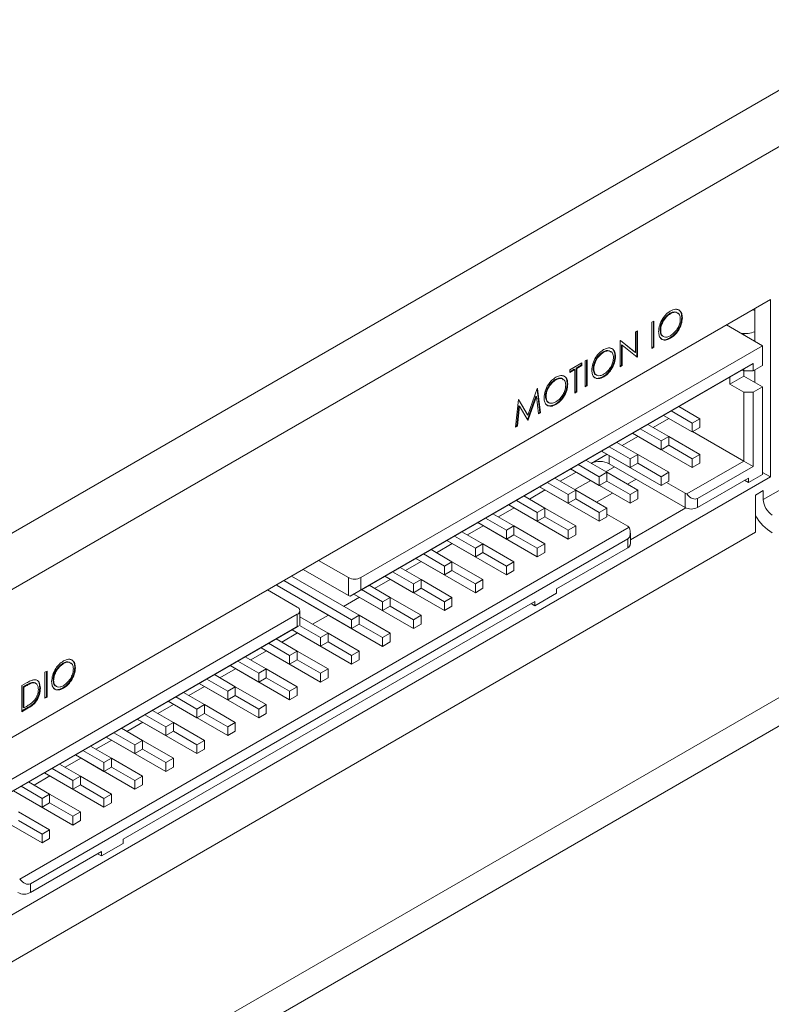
# Model space of a CAD drawing. Header units: inches. Extents: x 0.2 to 16.3, y 0.2 to 11.5.
# Tile 10 of 23: x 3.4 to 4.5, y 1 to 2.5. Entities that reach past the tile are written whole.
import ezdxf

# ---------------------------------------------------------------- set-up
doc = ezdxf.new("R2010")
doc.units = ezdxf.units.IN
doc.header["$MEASUREMENT"] = 0

msp = doc.modelspace()

# ---------------------------------------------------------------- linework, layer by layer
at = {"color": 7, "linetype": 'Continuous', "lineweight": 15}
for p, q in [((2.9332, 1.4404), (4.7793, 2.5061)), ((4.8165, 2.4416), (2.9705, 1.3759)), ((3.1642, 1.2624), (4.5337, 2.0529)), ((4.5101, 2.0393), (4.5101, 1.9894)), ((4.5337, 2.0529), (4.5337, 1.7829)), ((4.3807, 2.0321), (4.3816, 2.0315)), ((4.3988, 2.0258), (4.3997, 2.0252)), ((4.5101, 2.0365), (4.5069, 2.0375)), ((4.3534, 2.0184), (4.3565, 2.0201)), ((4.3534, 1.9787), (4.3534, 2.0184)), ((4.3556, 2.0196), (4.3556, 1.981)), ((4.3565, 2.0201), (4.3565, 1.9804)), ((4.5216, 1.9827), (4.4668, 2.0144)), ((4.3283, 2.0039), (4.3314, 2.0056)), ((4.3283, 1.9726), (4.3283, 2.0039)), ((4.3305, 2.0051), (4.3305, 1.9665)), ((4.3314, 2.0056), (4.3314, 1.9659)), ((4.3657, 2.0065), (4.3667, 2.006)), ((4.3808, 1.9945), (4.3817, 1.994)), ((3.91, 1.6296), (4.5216, 1.9827)), ((4.305, 1.9904), (4.3056, 1.9907)), ((4.305, 1.9507), (4.305, 1.9904)), ((4.3055, 1.9907), (4.3274, 1.9731)), ((4.3056, 1.9907), (4.3283, 1.9726)), ((4.3071, 1.9842), (4.3071, 1.953)), ((4.3071, 1.9842), (4.3081, 1.9836)), ((4.3307, 1.9655), (4.3081, 1.9836)), ((4.3081, 1.9836), (4.3081, 1.9525)), ((4.3556, 1.981), (4.3534, 1.9797)), ((4.3565, 1.9804), (4.3534, 1.9787)), ((4.3556, 1.981), (4.3565, 1.9804)), ((4.5216, 1.9827), (4.5216, 1.9528)), ((4.2789, 1.9733), (4.2798, 1.9728)), ((4.297, 1.967), (4.2979, 1.9665)), ((4.3274, 1.9731), (4.3283, 1.9726)), ((4.3305, 1.9665), (4.3299, 1.9662)), ((4.3305, 1.9665), (4.3314, 1.9659)), ((4.3314, 1.9659), (4.3307, 1.9655)), ((3.91, 1.6106), (4.5075, 1.9555)), ((4.2283, 1.9461), (4.2464, 1.9565)), ((4.2454, 1.953), (4.2379, 1.9487)), ((4.2464, 1.9525), (4.2389, 1.9481)), ((4.2454, 1.956), (4.2454, 1.953)), ((4.2454, 1.953), (4.2464, 1.9525)), ((4.2464, 1.9565), (4.2464, 1.9525)), ((4.2517, 1.9596), (4.2547, 1.9614)), ((4.2517, 1.9199), (4.2517, 1.9596)), ((4.2538, 1.9608), (4.2538, 1.9222)), ((4.2547, 1.9614), (4.2547, 1.9217)), ((4.3071, 1.953), (4.305, 1.9517)), ((4.3081, 1.9525), (4.305, 1.9507)), ((4.3071, 1.953), (4.3081, 1.9525)), ((4.5075, 1.9555), (4.4933, 1.9473)), ((4.5075, 1.9555), (4.5075, 1.9446)), ((4.5075, 1.9446), (4.5216, 1.9528)), ((3.8938, 1.6012), (4.4933, 1.9473)), ((4.2349, 1.9469), (4.2283, 1.9431)), ((4.2358, 1.9464), (4.2283, 1.942)), ((4.2283, 1.942), (4.2283, 1.9461)), ((4.2349, 1.9469), (4.2358, 1.9464)), ((4.2358, 1.9107), (4.2358, 1.9464)), ((4.2379, 1.9487), (4.2379, 1.9131)), ((4.2379, 1.9487), (4.2389, 1.9481)), ((4.2389, 1.9481), (4.2389, 1.9125)), ((4.2639, 1.9477), (4.2649, 1.9472)), ((4.279, 1.9357), (4.2799, 1.9352)), ((4.4933, 1.9365), (4.4721, 1.9242)), ((4.4721, 1.9351), (4.4721, 1.9242)), ((4.4933, 1.9446), (4.491, 1.946)), ((4.4933, 1.9473), (4.4933, 1.9446)), ((4.5075, 1.9446), (4.4933, 1.9446)), ((4.4933, 1.9446), (4.4933, 1.9365)), ((4.4933, 1.9365), (4.5216, 1.9201)), ((4.5101, 1.9461), (4.5101, 1.9268)), ((4.2061, 1.9313), (4.2071, 1.9308)), ((4.2243, 1.925), (4.2252, 1.9245)), ((4.2538, 1.9222), (4.2517, 1.921)), ((4.2547, 1.9217), (4.2517, 1.9199)), ((4.2538, 1.9222), (4.2547, 1.9217)), ((4.4721, 1.9242), (4.4933, 1.912)), ((4.5216, 1.9201), (4.5075, 1.912)), ((4.5216, 1.9201), (4.5216, 1.7868)), ((4.1765, 1.9061), (4.1641, 1.8704)), ((4.1646, 1.8768), (4.1788, 1.9175)), ((4.1774, 1.9056), (4.165, 1.8699)), ((4.1765, 1.9061), (4.1774, 1.9056)), ((4.1807, 1.8789), (4.1774, 1.9056)), ((4.1785, 1.9167), (4.1829, 1.8813)), ((4.1788, 1.9175), (4.1792, 1.9178)), ((4.1792, 1.9178), (4.1838, 1.8807)), ((4.1912, 1.9058), (4.1922, 1.9052)), ((4.2379, 1.9131), (4.2358, 1.9118)), ((4.2389, 1.9125), (4.2358, 1.9107)), ((4.2379, 1.9131), (4.2389, 1.9125)), ((4.4933, 1.912), (4.4933, 1.8072)), ((4.4933, 1.912), (4.5075, 1.912)), ((4.5075, 1.912), (4.5075, 1.799)), ((4.1454, 1.8586), (4.15, 1.9009)), ((4.1509, 1.8914), (4.1476, 1.8609)), ((4.1518, 1.8909), (4.1486, 1.8604)), ((4.15, 1.9009), (4.1504, 1.9011)), ((4.15, 1.9009), (4.1637, 1.8773)), ((4.1504, 1.9011), (4.1646, 1.8768)), ((4.1509, 1.8914), (4.1518, 1.8909)), ((4.1643, 1.8695), (4.1518, 1.8909)), ((4.2063, 1.8937), (4.2072, 1.8932)), ((4.4261, 1.8716), (4.3941, 1.8901)), ((4.1637, 1.8773), (4.1646, 1.8768)), ((4.1829, 1.8813), (4.1806, 1.8799)), ((4.1838, 1.8807), (4.1807, 1.8789)), ((4.1829, 1.8813), (4.1838, 1.8807)), ((4.4145, 1.8516), (4.371, 1.8767)), ((4.3826, 1.8834), (4.4145, 1.865)), ((4.1486, 1.8604), (4.1454, 1.8586)), ((4.1476, 1.8609), (4.1456, 1.8597)), ((4.1476, 1.8609), (4.1486, 1.8604)), ((4.1641, 1.8704), (4.1638, 1.8703)), ((4.1641, 1.8704), (4.165, 1.8699)), ((4.165, 1.8699), (4.1643, 1.8695)), ((4.3789, 1.8444), (4.347, 1.8628)), ((4.3793, 1.872), (4.3552, 1.8581)), ((4.4145, 1.865), (4.4261, 1.8716)), ((4.4145, 1.865), (4.4145, 1.8516)), ((4.4261, 1.8716), (4.4261, 1.8583)), ((4.3321, 1.8447), (4.3081, 1.8309)), ((4.3674, 1.8244), (4.3239, 1.8495)), ((4.4145, 1.7972), (4.3239, 1.8495)), ((4.3354, 1.8562), (4.3674, 1.8377)), ((4.3674, 1.8377), (4.3789, 1.8444)), ((4.3789, 1.8444), (4.3789, 1.8311)), ((4.4261, 1.8172), (4.3789, 1.8444)), ((4.4145, 1.8516), (4.4261, 1.8583)), ((4.4933, 1.8072), (4.4154, 1.8522)), ((4.3318, 1.8172), (4.2998, 1.8356)), ((4.3674, 1.8377), (4.3674, 1.8244)), ((4.3674, 1.8244), (4.3789, 1.8311)), ((4.3789, 1.8311), (4.4145, 1.8105)), ((4.285, 1.8175), (4.261, 1.8036)), ((4.3202, 1.7972), (4.2767, 1.8223)), ((4.3674, 1.77), (4.2767, 1.8223)), ((4.2883, 1.829), (4.3202, 1.8105)), ((4.2883, 1.8031), (4.2883, 1.8156)), ((4.3202, 1.8105), (4.3318, 1.8172)), ((4.3318, 1.8172), (4.3318, 1.8039)), ((4.3789, 1.79), (4.3318, 1.8172)), ((4.4145, 1.8105), (4.4261, 1.8172)), ((4.4261, 1.8172), (4.4261, 1.8038)), ((4.523, 1.7485), (4.6385, 1.8152)), ((4.2411, 1.8018), (4.2731, 1.7833)), ((4.2846, 1.79), (4.2527, 1.8084)), ((4.2883, 1.8031), (4.4038, 1.7364)), ((4.3202, 1.8105), (4.3202, 1.7972)), ((4.3202, 1.7972), (4.3318, 1.8039)), ((4.3318, 1.8039), (4.3674, 1.7833)), ((4.4933, 1.8072), (4.4064, 1.757)), ((4.4145, 1.8105), (4.4145, 1.7972)), ((4.4145, 1.7972), (4.4261, 1.8038)), ((4.5075, 1.799), (4.4933, 1.8072)), ((4.2379, 1.7903), (4.2138, 1.7764)), ((4.2138, 1.7764), (4.2379, 1.7903)), ((4.2731, 1.77), (4.2296, 1.7951)), ((4.3202, 1.7428), (4.2296, 1.7951)), ((4.2731, 1.7833), (4.2846, 1.79)), ((4.2832, 1.7908), (4.2964, 1.7984)), ((4.2846, 1.79), (4.2846, 1.7766)), ((4.3318, 1.7628), (4.2846, 1.79)), ((4.3674, 1.7833), (4.3789, 1.79)), ((4.3789, 1.79), (4.3789, 1.7766)), ((4.5075, 1.799), (4.4226, 1.75)), ((4.5216, 1.7868), (4.5004, 1.7745)), ((4.5337, 1.7829), (4.5216, 1.7899)), ((4.5337, 1.7829), (3.1642, 0.9924)), ((4.194, 1.7745), (4.2259, 1.7561)), ((4.2375, 1.7628), (4.2055, 1.7812)), ((4.2361, 1.7636), (4.2601, 1.7774)), ((4.2731, 1.7833), (4.2731, 1.77)), ((4.2731, 1.77), (4.2846, 1.7766)), ((4.2846, 1.7766), (4.3202, 1.7561)), ((4.3162, 1.7717), (4.3294, 1.7793)), ((4.3674, 1.7833), (4.3674, 1.77)), ((4.3674, 1.77), (4.3789, 1.7766)), ((4.3754, 1.7746), (4.4038, 1.7582)), ((4.4226, 1.7364), (4.5004, 1.7813)), ((4.5004, 1.7745), (4.4945, 1.7779)), ((4.5004, 1.7813), (4.5004, 1.7745)), ((4.1667, 1.7492), (4.1907, 1.7631)), ((4.2259, 1.7428), (4.1824, 1.7679)), ((4.2731, 1.7155), (4.1824, 1.7679)), ((4.2259, 1.7561), (4.2375, 1.7628)), ((4.2259, 1.7561), (4.2259, 1.7428)), ((4.2375, 1.7628), (4.2375, 1.7494)), ((4.2846, 1.7355), (4.2375, 1.7628)), ((4.2691, 1.7445), (4.2931, 1.7584)), ((4.3202, 1.7561), (4.3318, 1.7628)), ((4.3202, 1.7561), (4.3202, 1.7428)), ((4.3318, 1.7628), (4.3318, 1.7494)), ((4.4038, 1.7364), (4.4038, 1.7582)), ((4.5113, 1.7553), (4.523, 1.7621)), ((4.5113, 1.6987), (4.5113, 1.7553)), ((4.523, 1.7621), (4.523, 1.7485)), ((4.1788, 1.7155), (4.1353, 1.7407)), ((4.2259, 1.6883), (4.1353, 1.7407)), ((4.1469, 1.7473), (4.1788, 1.7289)), ((4.1904, 1.7356), (4.1584, 1.754)), ((4.2259, 1.7428), (4.2375, 1.7494)), ((4.2375, 1.7494), (4.2731, 1.7289)), ((4.3202, 1.7428), (4.3318, 1.7494)), ((4.4226, 1.75), (4.4226, 1.7364)), ((4.1432, 1.7083), (4.1113, 1.7268)), ((4.1195, 1.722), (4.1436, 1.7359)), ((4.1788, 1.7289), (4.1904, 1.7356)), ((4.1788, 1.7289), (4.1788, 1.7155)), ((4.1904, 1.7356), (4.1904, 1.7222)), ((4.2375, 1.7083), (4.1904, 1.7355)), ((4.2731, 1.7289), (4.2846, 1.7355)), ((4.2731, 1.7289), (4.2731, 1.7155)), ((4.2846, 1.7355), (4.2846, 1.7222)), ((4.2846, 1.7263), (4.3166, 1.7078)), ((4.4049, 1.7358), (4.3205, 1.6871)), ((4.1317, 1.6883), (4.0882, 1.7134)), ((4.1788, 1.6611), (4.0882, 1.7134)), ((4.0997, 1.7201), (4.1317, 1.7017)), ((4.1788, 1.7155), (4.1904, 1.7222)), ((4.1903, 1.7222), (4.2259, 1.7017)), ((4.2731, 1.7155), (4.2846, 1.7222)), ((3.0971, 0.8823), (4.5113, 1.6987)), ((4.3186, 1.7063), (3.3906, 1.1706)), ((4.0961, 1.6811), (4.0641, 1.6996)), ((4.0724, 1.6948), (4.0964, 1.7087)), ((4.1317, 1.7017), (4.1432, 1.7083)), ((4.1317, 1.7017), (4.1317, 1.6883)), ((4.1317, 1.6883), (4.1432, 1.695)), ((4.1432, 1.7083), (4.1432, 1.695)), ((4.1904, 1.6811), (4.1432, 1.7083)), ((4.1432, 1.695), (4.1788, 1.6744)), ((4.2259, 1.7017), (4.2375, 1.7083)), ((4.2259, 1.7017), (4.2259, 1.6883)), ((4.2259, 1.6883), (4.2375, 1.695)), ((4.2375, 1.7083), (4.2375, 1.695)), ((4.3166, 1.6888), (3.4068, 1.1636)), ((4.0253, 1.6676), (4.0493, 1.6815)), ((4.0845, 1.6611), (4.041, 1.6862)), ((4.1317, 1.6339), (4.041, 1.6862)), ((4.0526, 1.6929), (4.0845, 1.6745)), ((4.0845, 1.6745), (4.0961, 1.6811)), ((4.0961, 1.6811), (4.0961, 1.6678)), ((4.1432, 1.6539), (4.0961, 1.6811)), ((4.1788, 1.6744), (4.1904, 1.6811)), ((4.1904, 1.6811), (4.1904, 1.6678)), ((4.3166, 1.6752), (4.3166, 1.6888)), ((4.0054, 1.6657), (4.0374, 1.6472)), ((4.0489, 1.6539), (4.017, 1.6724)), ((4.0845, 1.6745), (4.0845, 1.6611)), ((4.0845, 1.6611), (4.0961, 1.6678)), ((4.0961, 1.6678), (4.1317, 1.6472)), ((4.1788, 1.6744), (4.1788, 1.6611)), ((4.1788, 1.6611), (4.1904, 1.6678)), ((4.2081, 1.6126), (4.3166, 1.6752)), ((3.8457, 1.6558), (3.8911, 1.6296)), ((3.9781, 1.6404), (4.0021, 1.6542)), ((4.0374, 1.6339), (3.9939, 1.659)), ((4.0845, 1.6067), (3.9939, 1.659)), ((4.0374, 1.6472), (4.0489, 1.6539)), ((4.0489, 1.6539), (4.0489, 1.6406)), ((4.0961, 1.6267), (4.0489, 1.6539)), ((4.1317, 1.6472), (4.1432, 1.6539)), ((4.1432, 1.6539), (4.1432, 1.6406)), ((3.8911, 1.6024), (3.8222, 1.6422)), ((3.9583, 1.6385), (3.9902, 1.62)), ((4.0018, 1.6267), (3.9698, 1.6451)), ((4.0374, 1.6472), (4.0374, 1.6339)), ((4.0374, 1.6339), (4.0489, 1.6406)), ((4.0489, 1.6406), (4.0845, 1.62)), ((4.1317, 1.6472), (4.1317, 1.6339)), ((4.1317, 1.6339), (4.1432, 1.6406)), ((3.7828, 1.6176), (3.7828, 1.6195)), ((3.7927, 1.6252), (3.896, 1.5656)), ((3.9075, 1.5723), (3.8043, 1.6319)), ((3.8911, 1.6024), (3.8911, 1.6296)), ((3.91, 1.6296), (3.91, 1.6106)), ((3.931, 1.6132), (3.955, 1.627)), ((3.9902, 1.6067), (3.9467, 1.6318)), ((4.0374, 1.5795), (3.9467, 1.6318)), ((3.9902, 1.62), (4.0018, 1.6267)), ((3.9902, 1.62), (3.9902, 1.6067)), ((4.0018, 1.6267), (4.0018, 1.6134)), ((4.0489, 1.5995), (4.0018, 1.6267)), ((4.0845, 1.62), (4.0961, 1.6267)), ((4.0845, 1.62), (4.0845, 1.6067)), ((4.0961, 1.6267), (4.0961, 1.6134)), ((3.4376, 0.8068), (4.8424, 1.6177)), ((3.8133, 1.5847), (3.768, 1.6109)), ((3.896, 1.5523), (3.7828, 1.6176)), ((3.91, 1.6106), (3.8938, 1.6012)), ((3.9431, 1.5795), (3.8996, 1.6046)), ((3.9902, 1.5523), (3.8996, 1.6046)), ((3.9112, 1.6113), (3.9431, 1.5928)), ((3.9546, 1.5995), (3.9227, 1.6179)), ((3.9902, 1.6067), (4.0018, 1.6134)), ((4.0018, 1.6134), (4.0374, 1.5928)), ((4.0845, 1.6067), (4.0961, 1.6134)), ((4.1751, 1.5867), (4.2081, 1.6058)), ((4.2081, 1.6126), (4.2081, 1.6058)), ((3.5482, 1.2316), (4.1751, 1.5935)), ((3.83, 1.5904), (3.83, 1.5904)), ((3.9431, 1.525), (3.83, 1.5904)), ((3.8838, 1.5859), (3.9079, 1.5998)), ((3.9431, 1.5928), (3.9546, 1.5995)), ((3.9431, 1.5928), (3.9431, 1.5795)), ((3.9546, 1.5995), (3.9546, 1.5861)), ((4.0018, 1.5723), (3.9546, 1.5995)), ((4.0374, 1.5928), (4.0489, 1.5995)), ((4.0374, 1.5928), (4.0374, 1.5795)), ((4.0489, 1.5995), (4.0489, 1.5861)), ((4.1751, 1.5867), (4.1693, 1.5901)), ((4.1751, 1.5867), (4.1751, 1.5935)), ((3.4376, 0.7632), (4.8424, 1.5742)), ((3.9431, 1.5795), (3.9546, 1.5861)), ((3.9546, 1.5861), (3.9902, 1.5656)), ((4.0374, 1.5795), (4.0489, 1.5861)), ((3.2017, 1.2207), (3.8133, 1.5738)), ((3.8133, 1.5548), (3.8133, 1.5738)), ((3.8604, 1.5451), (3.8173, 1.5699)), ((3.8367, 1.5587), (3.8607, 1.5726)), ((3.896, 1.5656), (3.9075, 1.5723)), ((3.896, 1.5656), (3.896, 1.5523)), ((3.9075, 1.5723), (3.9075, 1.5589)), ((3.9546, 1.545), (3.9075, 1.5723)), ((3.9902, 1.5656), (4.0018, 1.5723)), ((3.9902, 1.5656), (3.9902, 1.5523)), ((4.0018, 1.5723), (4.0018, 1.5589)), ((3.2158, 1.2099), (3.8154, 1.556)), ((3.2158, 1.2099), (3.8133, 1.5548)), ((3.7896, 1.5315), (3.8136, 1.5454)), ((3.8488, 1.5251), (3.8053, 1.5502)), ((3.896, 1.4978), (3.8053, 1.5502)), ((3.8154, 1.556), (3.8133, 1.5548)), ((3.8169, 1.5568), (3.8488, 1.5384)), ((3.8488, 1.5384), (3.8604, 1.5451)), ((3.8604, 1.5451), (3.8604, 1.5317)), ((3.9075, 1.5178), (3.8604, 1.545)), ((3.896, 1.5523), (3.9075, 1.5589)), ((3.9075, 1.5589), (3.9431, 1.5384)), ((3.9431, 1.5384), (3.9546, 1.545)), ((3.9546, 1.545), (3.9546, 1.5317)), ((3.9902, 1.5523), (4.0018, 1.5589)), ((3.7697, 1.5296), (3.8017, 1.5112)), ((3.8132, 1.5178), (3.7813, 1.5363)), ((3.8488, 1.5384), (3.8488, 1.5251)), ((3.8488, 1.5251), (3.8604, 1.5317)), ((3.8604, 1.5317), (3.896, 1.5112)), ((3.9431, 1.5384), (3.9431, 1.525)), ((3.9431, 1.525), (3.9546, 1.5317)), ((3.7424, 1.5043), (3.7664, 1.5182)), ((3.8017, 1.4978), (3.7582, 1.5229)), ((3.8488, 1.4706), (3.7582, 1.5229)), ((3.8017, 1.5112), (3.8132, 1.5178)), ((3.8132, 1.5178), (3.8132, 1.5045)), ((3.8604, 1.4906), (3.8132, 1.5178)), ((3.896, 1.5112), (3.9075, 1.5178)), ((3.9075, 1.5178), (3.9075, 1.5045)), ((3.4563, 1.4993), (3.4572, 1.4987)), ((3.7226, 1.5024), (3.7545, 1.484)), ((3.7661, 1.4906), (3.7341, 1.5091)), ((3.8017, 1.5112), (3.8017, 1.4978)), ((3.8017, 1.4978), (3.8132, 1.5045)), ((3.8132, 1.5045), (3.8488, 1.484)), ((3.896, 1.5112), (3.896, 1.4978)), ((3.896, 1.4978), (3.9075, 1.5045)), ((3.4291, 1.4855), (3.4322, 1.4873)), ((3.4291, 1.4459), (3.4291, 1.4855)), ((3.4313, 1.4868), (3.4313, 1.4482)), ((3.4322, 1.4873), (3.4322, 1.4476)), ((3.4744, 1.493), (3.4754, 1.4924)), ((3.6953, 1.4771), (3.7193, 1.491)), ((3.7545, 1.4706), (3.711, 1.4957)), ((3.8017, 1.4434), (3.711, 1.4957)), ((3.7545, 1.484), (3.7661, 1.4906)), ((3.7661, 1.4906), (3.7661, 1.4773)), ((3.8132, 1.4634), (3.7661, 1.4906)), ((3.8488, 1.484), (3.8604, 1.4906)), ((3.8604, 1.4906), (3.8604, 1.4773)), ((3.409, 1.4698), (3.4099, 1.4693)), ((3.4414, 1.4737), (3.4423, 1.4732)), ((3.6755, 1.4752), (3.7074, 1.4567)), ((3.7189, 1.4634), (3.687, 1.4819)), ((3.7545, 1.484), (3.7545, 1.4706)), ((3.7545, 1.4706), (3.7661, 1.4773)), ((3.7661, 1.4773), (3.8017, 1.4567)), ((3.8488, 1.484), (3.8488, 1.4706)), ((3.8488, 1.4706), (3.8604, 1.4773)), ((3.3939, 1.4652), (3.4008, 1.4692)), ((3.3939, 1.4255), (3.3939, 1.4652)), ((3.3984, 1.4648), (3.396, 1.4634)), ((3.396, 1.4634), (3.396, 1.4319)), ((3.396, 1.4634), (3.3969, 1.4629)), ((3.3994, 1.4643), (3.3969, 1.4629)), ((3.3969, 1.4629), (3.3969, 1.4314)), ((3.3984, 1.4648), (3.3994, 1.4643)), ((3.4211, 1.4617), (3.4221, 1.4611)), ((3.4564, 1.4617), (3.4574, 1.4611)), ((3.6718, 1.4362), (3.6399, 1.4546)), ((3.6481, 1.4499), (3.6722, 1.4637)), ((3.7074, 1.4434), (3.6639, 1.4685)), ((3.7545, 1.4162), (3.6639, 1.4685)), ((3.7074, 1.4567), (3.7189, 1.4634)), ((3.7074, 1.4567), (3.7074, 1.4434)), ((3.7189, 1.4634), (3.7189, 1.4501)), ((3.7661, 1.4362), (3.7189, 1.4634)), ((3.8017, 1.4567), (3.8132, 1.4634)), ((3.8017, 1.4567), (3.8017, 1.4434)), ((3.8132, 1.4634), (3.8132, 1.4501)), ((3.4313, 1.4482), (3.4291, 1.4469)), ((3.4322, 1.4476), (3.4291, 1.4459)), ((3.4313, 1.4482), (3.4322, 1.4476)), ((3.6603, 1.4162), (3.6168, 1.4413)), ((3.7074, 1.389), (3.6168, 1.4413)), ((3.6283, 1.448), (3.6603, 1.4295)), ((3.7074, 1.4434), (3.7189, 1.4501)), ((3.7189, 1.4501), (3.7545, 1.4295)), ((3.8017, 1.4434), (3.8132, 1.4501)), ((3.4036, 1.4322), (3.3939, 1.4266)), ((3.4045, 1.4317), (3.3939, 1.4255)), ((3.396, 1.4319), (3.3969, 1.4314)), ((3.3969, 1.4314), (3.4009, 1.4336)), ((3.4036, 1.4322), (3.4045, 1.4317)), ((3.6247, 1.409), (3.5927, 1.4274)), ((3.601, 1.4227), (3.625, 1.4365)), ((3.6603, 1.4295), (3.6718, 1.4362)), ((3.6603, 1.4295), (3.6603, 1.4162)), ((3.6718, 1.4362), (3.6718, 1.4229)), ((3.7189, 1.409), (3.6718, 1.4362)), ((3.7545, 1.4295), (3.7661, 1.4362)), ((3.7545, 1.4295), (3.7545, 1.4162)), ((3.7661, 1.4362), (3.7661, 1.4229)), ((3.5539, 1.3954), (3.5779, 1.4093)), ((3.6131, 1.389), (3.5696, 1.4141)), ((3.6603, 1.3618), (3.5696, 1.4141)), ((3.5812, 1.4208), (3.6131, 1.4023)), ((3.6603, 1.4162), (3.6718, 1.4229)), ((3.6718, 1.4229), (3.7074, 1.4023)), ((3.7545, 1.4162), (3.7661, 1.4229)), ((3.5775, 1.3818), (3.5456, 1.4002)), ((3.6131, 1.4023), (3.6247, 1.409)), ((3.6131, 1.4023), (3.6131, 1.389)), ((3.6131, 1.389), (3.6247, 1.3957)), ((3.6247, 1.409), (3.6247, 1.3957)), ((3.6718, 1.3818), (3.6247, 1.409)), ((3.6247, 1.3956), (3.6603, 1.3751)), ((3.7074, 1.4023), (3.7189, 1.409)), ((3.7074, 1.4023), (3.7074, 1.389)), ((3.7074, 1.389), (3.7189, 1.3956)), ((3.7189, 1.409), (3.7189, 1.3956)), ((3.5067, 1.3682), (3.5307, 1.3821)), ((3.566, 1.3618), (3.5225, 1.3869)), ((3.6131, 1.3345), (3.5225, 1.3869)), ((3.534, 1.3935), (3.566, 1.3751)), ((3.566, 1.3751), (3.5775, 1.3818)), ((3.5775, 1.3818), (3.5775, 1.3684)), ((3.6247, 1.3546), (3.5775, 1.3818)), ((3.6603, 1.3751), (3.6718, 1.3818)), ((3.6718, 1.3818), (3.6718, 1.3684)), ((3.4869, 1.3663), (3.5188, 1.3479)), ((3.5304, 1.3546), (3.4984, 1.373)), ((3.566, 1.3751), (3.566, 1.3618)), ((3.566, 1.3618), (3.5775, 1.3684)), ((3.5775, 1.3684), (3.6131, 1.3479)), ((3.6603, 1.3751), (3.6603, 1.3618)), ((3.6603, 1.3618), (3.6718, 1.3684)), ((3.4596, 1.341), (3.4836, 1.3549)), ((3.5188, 1.3346), (3.4753, 1.3597)), ((3.566, 1.3073), (3.4753, 1.3597)), ((3.5188, 1.3479), (3.5304, 1.3546)), ((3.5304, 1.3546), (3.5304, 1.3412)), ((3.5775, 1.3273), (3.5304, 1.3546)), ((3.6131, 1.3479), (3.6247, 1.3546)), ((3.6247, 1.3546), (3.6247, 1.3412)), ((3.4398, 1.3391), (3.4717, 1.3207)), ((3.4832, 1.3273), (3.4513, 1.3458)), ((3.5188, 1.3479), (3.5188, 1.3346)), ((3.5188, 1.3346), (3.5304, 1.3412)), ((3.5304, 1.3412), (3.566, 1.3207)), ((3.6131, 1.3479), (3.6131, 1.3345)), ((3.6131, 1.3345), (3.6247, 1.3412)), ((3.4124, 1.3138), (3.4365, 1.3277)), ((3.4717, 1.3073), (3.4282, 1.3325)), ((3.5188, 1.2801), (3.4282, 1.3324)), ((3.4717, 1.3207), (3.4832, 1.3273)), ((3.4717, 1.3207), (3.4717, 1.3073)), ((3.4832, 1.3273), (3.4832, 1.314)), ((3.5304, 1.3001), (3.4832, 1.3273)), ((3.566, 1.3207), (3.5775, 1.3273)), ((3.566, 1.3207), (3.566, 1.3073)), ((3.5775, 1.3273), (3.5775, 1.314)), ((3.4246, 1.2801), (3.3811, 1.3052)), ((3.4717, 1.2529), (3.3811, 1.3052)), ((3.3926, 1.3119), (3.4246, 1.2935)), ((3.4361, 1.3001), (3.4042, 1.3186)), ((3.4717, 1.3073), (3.4832, 1.314)), ((3.4832, 1.314), (3.5188, 1.2935)), ((3.566, 1.3073), (3.5775, 1.314)), ((3.4246, 1.2935), (3.4361, 1.3001)), ((3.4246, 1.2935), (3.4246, 1.2801)), ((3.4361, 1.3001), (3.4361, 1.2868)), ((3.4832, 1.2729), (3.4361, 1.3001)), ((3.5188, 1.2935), (3.5304, 1.3001)), ((3.5188, 1.2935), (3.5188, 1.2801)), ((3.5304, 1.3001), (3.5304, 1.2868)), ((3.4246, 1.2257), (3.3339, 1.278)), ((3.4246, 1.2801), (3.4361, 1.2868)), ((3.4361, 1.2868), (3.4717, 1.2662)), ((3.5188, 1.2801), (3.5304, 1.2868)), ((3.4361, 1.2457), (3.389, 1.2729)), ((3.389, 1.2596), (3.4246, 1.239)), ((3.4717, 1.2662), (3.4832, 1.2729)), ((3.4717, 1.2662), (3.4717, 1.2529)), ((3.4717, 1.2529), (3.4832, 1.2596)), ((3.4832, 1.2729), (3.4832, 1.2596)), ((3.4246, 1.239), (3.4361, 1.2457)), ((3.4361, 1.2457), (3.4361, 1.2324)), ((3.4246, 1.239), (3.4246, 1.2257)), ((3.4246, 1.2257), (3.4361, 1.2324)), ((3.5482, 1.2316), (3.5482, 1.2248)), ((3.5152, 1.2058), (3.5482, 1.2248)), ((3.4068, 1.15), (3.5152, 1.2126)), ((3.5093, 1.2092), (3.5152, 1.2058)), ((3.5152, 1.2058), (3.5152, 1.2126)), ((3.4068, 1.1636), (3.4068, 1.15))]:
    msp.add_line(p, q, dxfattribs=at)
at = {"color": 7, "linetype": 'Continuous', "lineweight": 15, "flags": 128}
msp.add_lwpolyline([(4.4968, 2.0012), (4.4922, 2.0014), (4.4894, 2.0013)], dxfattribs=at)
at = {"color": 7, "linetype": 'Continuous', "lineweight": 15}
for centre, radius, start, end in [((4.4923, 2.0545), 0.0535, 267.3652, 289.3668), ((4.2741, 1.7756), 0.0309, 62.7095, 115.6753), ((4.4112, 1.7712), 0.015, 240.3276, 251.4895), ((4.5527, 1.7499), 0.0297, 182.6054, 237.3945), ((4.4132, 1.7546), 0.0205, 242.6101, 297.3901), ((4.5766, 1.7617), 0.0755, 210.0196, 238.0887), ((4.3115, 1.6989), 0.0103, 46.1322, 60.4758), ((4.3138, 1.6813), 0.00671, 294.3746, 354.3055), ((3.9006, 1.6478), 0.0205, 242.6097, 297.3903), ((3.8985, 1.6154), 0.015, 240.3268, 251.4884), ((3.8113, 1.5793), 0.00582, 290.7835, 69.2165), ((3.3973, 1.1682), 0.0205, 242.6096, 297.3904)]:
    msp.add_arc(centre, radius, start, end, dxfattribs=at)
for centre, start_param, end_param in [((4.4132, 1.7664), 1.823436, 3.141552), ((4.3071, 1.7051), 3.141552, 4.459668), ((3.3973, 1.1799), 1.823436, 3.141552)]:
    msp.add_ellipse(centre, major_axis=(-0.0094, 0.0163), ratio=0.577335, start_param=start_param, end_param=end_param, dxfattribs=at)
for points, knots in [([(4.3636, 2.0042), (4.3639, 2.0074), (4.3645, 2.0139), (4.3692, 2.0236), (4.3752, 2.0312), (4.3793, 2.0341), (4.3814, 2.0355)], [0, 0, 0, 0, 0.279731, 0.559327, 0.77968, 1, 1, 1, 1]), ([(4.3807, 2.0321), (4.3785, 2.0305), (4.3741, 2.0273), (4.3692, 2.0201), (4.3662, 2.0127), (4.3659, 2.0086), (4.3657, 2.0065)], [0, 0, 0, 0, 0.279628, 0.559351, 0.77963, 1, 1, 1, 1]), ([(4.3816, 2.0315), (4.3794, 2.03), (4.3751, 2.0268), (4.3701, 2.0195), (4.3671, 2.0122), (4.3668, 2.008), (4.3667, 2.006)], [0, 0, 0, 0, 0.279628, 0.559351, 0.77963, 1, 1, 1, 1]), ([(4.3929, 2.0316), (4.392, 2.0325), (4.3902, 2.0344), (4.3857, 2.0344), (4.3823, 2.0328), (4.3807, 2.0321)], [0, 0, 0, 0, 0.292215, 0.646238, 1, 1, 1, 1]), ([(4.3988, 2.0258), (4.3985, 2.0225), (4.3979, 2.016), (4.393, 2.0064), (4.3871, 1.9987), (4.3829, 1.9959), (4.3808, 1.9945)], [0, 0, 0, 0, 0.27963, 0.559342, 0.779596, 1, 1, 1, 1]), ([(4.3814, 2.0355), (4.3841, 2.0368), (4.3895, 2.0392), (4.3955, 2.0371), (4.3992, 2.0322), (4.3995, 2.0276), (4.3997, 2.0252)], [0, 0, 0, 0, 0.279769, 0.55936, 0.77957, 1, 1, 1, 1]), ([(4.3966, 2.0235), (4.3964, 2.0258), (4.3958, 2.0306), (4.3917, 2.0336), (4.3867, 2.0339), (4.3833, 2.0323), (4.3816, 2.0315)], [0, 0, 0, 0, 0.279468, 0.55887, 0.779516, 1, 1, 1, 1]), ([(4.3997, 2.0252), (4.3994, 2.022), (4.3988, 2.0155), (4.3939, 2.0058), (4.388, 1.9982), (4.3838, 1.9954), (4.3817, 1.994)], [0, 0, 0, 0, 0.27963, 0.559342, 0.779596, 1, 1, 1, 1]), ([(4.3915, 2.0378), (4.3926, 2.0376), (4.3955, 2.037), (4.3982, 2.0327), (4.3986, 2.0281), (4.3988, 2.0258)], [0, 0, 0, 0, 0.238092, 0.618857, 1, 1, 1, 1]), ([(4.3816, 1.998), (4.3838, 1.9995), (4.3881, 2.0026), (4.3932, 2.0099), (4.3962, 2.0172), (4.3965, 2.0214), (4.3966, 2.0235)], [0, 0, 0, 0, 0.279827, 0.559389, 0.779654, 1, 1, 1, 1]), ([(4.3817, 1.994), (4.379, 1.9928), (4.3737, 1.9904), (4.3678, 1.9926), (4.3641, 1.9973), (4.3638, 2.0019), (4.3636, 2.0042)], [0, 0, 0, 0, 0.279663, 0.559353, 0.779636, 1, 1, 1, 1]), ([(4.3657, 2.0065), (4.366, 2.0042), (4.3666, 1.9996), (4.3695, 1.9968), (4.3715, 1.9967), (4.3717, 1.9967)], [0, 0, 0, 0, 0.479192, 0.958804, 1, 1, 1, 1]), ([(4.3808, 1.9945), (4.3782, 1.9934), (4.3729, 1.9911), (4.3679, 1.9921), (4.3665, 1.9942), (4.3664, 1.9944)], [0, 0, 0, 0, 0.474521, 0.949085, 1, 1, 1, 1]), ([(4.3667, 2.006), (4.3669, 2.0036), (4.3675, 1.9989), (4.3716, 1.9959), (4.3765, 1.9955), (4.3799, 1.9971), (4.3816, 1.998)], [0, 0, 0, 0, 0.279415, 0.559076, 0.779476, 1, 1, 1, 1]), ([(4.2796, 1.9768), (4.2823, 1.978), (4.2877, 1.9804), (4.2937, 1.9783), (4.2974, 1.9735), (4.2977, 1.9688), (4.2979, 1.9665)], [0, 0, 0, 0, 0.279768, 0.559359, 0.779571, 1, 1, 1, 1]), ([(4.2897, 1.979), (4.2908, 1.9788), (4.2937, 1.9782), (4.2964, 1.9739), (4.2968, 1.9693), (4.297, 1.967)], [0, 0, 0, 0, 0.238092, 0.618858, 1, 1, 1, 1]), ([(4.2618, 1.9454), (4.2621, 1.9487), (4.2627, 1.9552), (4.2674, 1.9648), (4.2734, 1.9724), (4.2776, 1.9753), (4.2796, 1.9768)], [0, 0, 0, 0, 0.279731, 0.559327, 0.779681, 1, 1, 1, 1]), ([(4.2789, 1.9733), (4.2767, 1.9717), (4.2723, 1.9686), (4.2674, 1.9613), (4.2644, 1.9539), (4.2641, 1.9498), (4.2639, 1.9477)], [0, 0, 0, 0, 0.279627, 0.559349, 0.77963, 1, 1, 1, 1]), ([(4.2798, 1.9728), (4.2776, 1.9712), (4.2733, 1.968), (4.2683, 1.9608), (4.2653, 1.9534), (4.265, 1.9493), (4.2649, 1.9472)], [0, 0, 0, 0, 0.279627, 0.559349, 0.77963, 1, 1, 1, 1]), ([(4.2911, 1.9729), (4.2902, 1.9737), (4.2884, 1.9756), (4.2839, 1.9756), (4.2806, 1.9741), (4.2789, 1.9733)], [0, 0, 0, 0, 0.292215, 0.646236, 1, 1, 1, 1]), ([(4.297, 1.967), (4.2967, 1.9637), (4.2961, 1.9572), (4.2912, 1.9476), (4.2853, 1.94), (4.2811, 1.9371), (4.279, 1.9357)], [0, 0, 0, 0, 0.27963, 0.559344, 0.779597, 1, 1, 1, 1]), ([(4.2948, 1.9647), (4.2946, 1.9671), (4.294, 1.9718), (4.2899, 1.9748), (4.2849, 1.9751), (4.2815, 1.9736), (4.2798, 1.9728)], [0, 0, 0, 0, 0.2794677, 0.5588696, 0.7795152, 1, 1, 1, 1]), ([(4.2798, 1.9392), (4.282, 1.9407), (4.2863, 1.9438), (4.2914, 1.9511), (4.2944, 1.9585), (4.2947, 1.9626), (4.2948, 1.9647)], [0, 0, 0, 0, 0.2798297, 0.5593896, 0.7796546, 1, 1, 1, 1]), ([(4.2979, 1.9665), (4.2976, 1.9632), (4.297, 1.9567), (4.2921, 1.947), (4.2862, 1.9394), (4.282, 1.9366), (4.2799, 1.9352)], [0, 0, 0, 0, 0.27963, 0.559344, 0.779597, 1, 1, 1, 1]), ([(4.1891, 1.9034), (4.1894, 1.9067), (4.19, 1.9132), (4.1947, 1.9229), (4.2007, 1.9305), (4.2048, 1.9333), (4.2069, 1.9348)], [0, 0, 0, 0, 0.279731, 0.559327, 0.779679, 1, 1, 1, 1]), ([(4.2069, 1.9348), (4.2096, 1.936), (4.215, 1.9385), (4.221, 1.9363), (4.2247, 1.9315), (4.225, 1.9268), (4.2252, 1.9245)], [0, 0, 0, 0, 0.2797666, 0.5593589, 0.7795706, 1, 1, 1, 1]), ([(4.217, 1.937), (4.2181, 1.9368), (4.221, 1.9363), (4.2237, 1.9319), (4.2241, 1.9273), (4.2243, 1.925)], [0, 0, 0, 0, 0.238092, 0.618858, 1, 1, 1, 1]), ([(4.2799, 1.9352), (4.2772, 1.934), (4.2719, 1.9316), (4.266, 1.9338), (4.2623, 1.9385), (4.262, 1.9431), (4.2618, 1.9454)], [0, 0, 0, 0, 0.279663, 0.559353, 0.779636, 1, 1, 1, 1]), ([(4.2639, 1.9477), (4.2642, 1.9455), (4.2648, 1.9409), (4.2677, 1.938), (4.2697, 1.938), (4.2699, 1.938)], [0, 0, 0, 0, 0.479191, 0.958802, 1, 1, 1, 1]), ([(4.279, 1.9357), (4.2764, 1.9346), (4.2711, 1.9323), (4.2662, 1.9334), (4.2647, 1.9355), (4.2646, 1.9357)], [0, 0, 0, 0, 0.47452, 0.9490845, 1, 1, 1, 1]), ([(4.2649, 1.9472), (4.2651, 1.9449), (4.2657, 1.9402), (4.2698, 1.9372), (4.2747, 1.9367), (4.2781, 1.9384), (4.2798, 1.9392)], [0, 0, 0, 0, 0.279416, 0.559076, 0.779478, 1, 1, 1, 1]), ([(4.2061, 1.9313), (4.204, 1.9298), (4.1996, 1.9266), (4.1947, 1.9193), (4.1917, 1.912), (4.1914, 1.9078), (4.1912, 1.9058)], [0, 0, 0, 0, 0.279627, 0.55935, 0.77963, 1, 1, 1, 1]), ([(4.2071, 1.9308), (4.2049, 1.9292), (4.2006, 1.9261), (4.1956, 1.9188), (4.1926, 1.9114), (4.1923, 1.9073), (4.1922, 1.9052)], [0, 0, 0, 0, 0.279627, 0.55935, 0.77963, 1, 1, 1, 1]), ([(4.2184, 1.9309), (4.2175, 1.9318), (4.2157, 1.9337), (4.2112, 1.9336), (4.2078, 1.9321), (4.2061, 1.9313)], [0, 0, 0, 0, 0.292215, 0.646238, 1, 1, 1, 1]), ([(4.2243, 1.925), (4.224, 1.9218), (4.2234, 1.9153), (4.2185, 1.9056), (4.2126, 1.898), (4.2084, 1.8952), (4.2063, 1.8937)], [0, 0, 0, 0, 0.27963, 0.559343, 0.779597, 1, 1, 1, 1]), ([(4.2221, 1.9227), (4.2219, 1.9251), (4.2213, 1.9298), (4.2172, 1.9329), (4.2122, 1.9332), (4.2088, 1.9316), (4.2071, 1.9308)], [0, 0, 0, 0, 0.279468, 0.558871, 0.779516, 1, 1, 1, 1]), ([(4.2071, 1.8972), (4.2093, 1.8988), (4.2136, 1.9019), (4.2187, 1.9091), (4.2217, 1.9165), (4.222, 1.9206), (4.2221, 1.9227)], [0, 0, 0, 0, 0.27983, 0.55939, 0.779654, 1, 1, 1, 1]), ([(4.2252, 1.9245), (4.2249, 1.9212), (4.2243, 1.9147), (4.2194, 1.9051), (4.2135, 1.8975), (4.2093, 1.8946), (4.2072, 1.8932)], [0, 0, 0, 0, 0.27963, 0.559343, 0.779597, 1, 1, 1, 1]), ([(4.1912, 1.9058), (4.1915, 1.9035), (4.1921, 1.8989), (4.195, 1.8961), (4.197, 1.896), (4.1972, 1.896)], [0, 0, 0, 0, 0.479192, 0.958804, 1, 1, 1, 1]), ([(4.1922, 1.9052), (4.1924, 1.9029), (4.1929, 1.8982), (4.1971, 1.8952), (4.202, 1.8948), (4.2054, 1.8964), (4.2071, 1.8972)], [0, 0, 0, 0, 0.279416, 0.559076, 0.779477, 1, 1, 1, 1]), ([(4.2072, 1.8932), (4.2045, 1.892), (4.1992, 1.8896), (4.1933, 1.8918), (4.1896, 1.8965), (4.1893, 1.9011), (4.1891, 1.9034)], [0, 0, 0, 0, 0.279663, 0.559353, 0.779636, 1, 1, 1, 1]), ([(4.2063, 1.8937), (4.2037, 1.8926), (4.1984, 1.8903), (4.1934, 1.8914), (4.192, 1.8935), (4.1919, 1.8937)], [0, 0, 0, 0, 0.474521, 0.949085, 1, 1, 1, 1]), ([(3.4392, 1.4714), (3.4396, 1.4746), (3.4402, 1.4811), (3.4449, 1.4908), (3.4508, 1.4984), (3.455, 1.5013), (3.4571, 1.5027)], [0, 0, 0, 0, 0.279731, 0.559327, 0.77968, 1, 1, 1, 1]), ([(3.4563, 1.4993), (3.4541, 1.4977), (3.4498, 1.4945), (3.4448, 1.4872), (3.4419, 1.4799), (3.4416, 1.4758), (3.4414, 1.4737)], [0, 0, 0, 0, 0.279627, 0.559349, 0.779631, 1, 1, 1, 1]), ([(3.4685, 1.4988), (3.4677, 1.4997), (3.4659, 1.5016), (3.4614, 1.5016), (3.458, 1.5), (3.4563, 1.4993)], [0, 0, 0, 0, 0.292215, 0.646237, 1, 1, 1, 1]), ([(3.4571, 1.5027), (3.4598, 1.5039), (3.4652, 1.5064), (3.4712, 1.5042), (3.4748, 1.4994), (3.4752, 1.4948), (3.4754, 1.4924)], [0, 0, 0, 0, 0.279768, 0.559359, 0.779572, 1, 1, 1, 1]), ([(3.4723, 1.4907), (3.472, 1.493), (3.4715, 1.4978), (3.4673, 1.5008), (3.4624, 1.5011), (3.4589, 1.4995), (3.4572, 1.4987)], [0, 0, 0, 0, 0.2794679, 0.5588705, 0.7795157, 1, 1, 1, 1]), ([(3.4672, 1.505), (3.4683, 1.5047), (3.4711, 1.5042), (3.4739, 1.4999), (3.4743, 1.4953), (3.4744, 1.493)], [0, 0, 0, 0, 0.238092, 0.61886, 1, 1, 1, 1]), ([(3.4572, 1.4987), (3.4551, 1.4972), (3.4507, 1.494), (3.4458, 1.4867), (3.4428, 1.4794), (3.4425, 1.4752), (3.4423, 1.4732)], [0, 0, 0, 0, 0.279627, 0.559349, 0.779631, 1, 1, 1, 1]), ([(3.4744, 1.493), (3.4741, 1.4897), (3.4735, 1.4832), (3.4686, 1.4735), (3.4627, 1.4659), (3.4585, 1.4631), (3.4564, 1.4617)], [0, 0, 0, 0, 0.279631, 0.559343, 0.779598, 1, 1, 1, 1]), ([(3.4572, 1.4651), (3.4594, 1.4667), (3.4638, 1.4698), (3.4688, 1.4771), (3.4718, 1.4844), (3.4721, 1.4886), (3.4723, 1.4907)], [0, 0, 0, 0, 0.27983, 0.559389, 0.779653, 1, 1, 1, 1]), ([(3.4754, 1.4924), (3.4751, 1.4892), (3.4745, 1.4827), (3.4696, 1.473), (3.4636, 1.4654), (3.4595, 1.4626), (3.4574, 1.4611)], [0, 0, 0, 0, 0.279631, 0.559343, 0.779598, 1, 1, 1, 1]), ([(3.409, 1.4698), (3.407, 1.4691), (3.4035, 1.4678), (3.4, 1.4657), (3.3984, 1.4648)], [0, 0, 0, 0, 0.559543, 1, 1, 1, 1]), ([(3.4099, 1.4693), (3.408, 1.4686), (3.4045, 1.4672), (3.4009, 1.4652), (3.3994, 1.4643)], [0, 0, 0, 0, 0.559543, 1, 1, 1, 1]), ([(3.4008, 1.4692), (3.4029, 1.4704), (3.4065, 1.4725), (3.4101, 1.4736), (3.4117, 1.4741)], [0, 0, 0, 0, 0.560446, 1, 1, 1, 1]), ([(3.4156, 1.4679), (3.4155, 1.4681), (3.4148, 1.4694), (3.4125, 1.4702), (3.4102, 1.47), (3.409, 1.4698)], [0, 0, 0, 0, 0.118985, 0.559318, 1, 1, 1, 1]), ([(3.419, 1.4594), (3.4189, 1.4611), (3.4186, 1.4647), (3.4165, 1.4682), (3.4135, 1.4698), (3.4111, 1.4694), (3.4099, 1.4693)], [0, 0, 0, 0, 0.280179, 0.559765, 0.779795, 1, 1, 1, 1]), ([(3.4117, 1.4741), (3.4134, 1.4741), (3.4169, 1.4742), (3.4212, 1.4699), (3.4217, 1.4645), (3.4221, 1.4611)], [0, 0, 0, 0, 0.280264, 0.560715, 1, 1, 1, 1]), ([(3.4144, 1.4742), (3.4149, 1.4742), (3.417, 1.4741), (3.4202, 1.4703), (3.4208, 1.4649), (3.4211, 1.4617)], [0, 0, 0, 0, 0.094054, 0.447063, 1, 1, 1, 1]), ([(3.4574, 1.4611), (3.4547, 1.46), (3.4494, 1.4576), (3.4434, 1.4597), (3.4398, 1.4645), (3.4394, 1.4691), (3.4392, 1.4714)], [0, 0, 0, 0, 0.2796633, 0.5593542, 0.7796362, 1, 1, 1, 1]), ([(3.4414, 1.4737), (3.4417, 1.4714), (3.4422, 1.4668), (3.4452, 1.464), (3.4472, 1.4639), (3.4474, 1.4639)], [0, 0, 0, 0, 0.479194, 0.958804, 1, 1, 1, 1]), ([(3.4423, 1.4732), (3.4426, 1.4708), (3.4431, 1.4661), (3.4473, 1.4631), (3.4521, 1.4627), (3.4555, 1.4643), (3.4572, 1.4651)], [0, 0, 0, 0, 0.279417, 0.559077, 0.779478, 1, 1, 1, 1]), ([(3.4211, 1.4617), (3.4209, 1.4585), (3.4204, 1.4523), (3.4159, 1.4426), (3.4097, 1.4359), (3.4056, 1.4334), (3.4036, 1.4322)], [0, 0, 0, 0, 0.280125, 0.559249, 0.778837, 1, 1, 1, 1]), ([(3.4221, 1.4611), (3.4218, 1.458), (3.4213, 1.4518), (3.4168, 1.4421), (3.4106, 1.4354), (3.4065, 1.4329), (3.4045, 1.4317)], [0, 0, 0, 0, 0.280125, 0.559249, 0.778837, 1, 1, 1, 1]), ([(3.4107, 1.4403), (3.4121, 1.4418), (3.4148, 1.4448), (3.4183, 1.4518), (3.4187, 1.4565), (3.419, 1.4594)], [0, 0, 0, 0, 0.2805367, 0.5610145, 1, 1, 1, 1]), ([(3.4564, 1.4617), (3.4538, 1.4605), (3.4486, 1.4583), (3.4436, 1.4593), (3.4422, 1.4614), (3.442, 1.4616)], [0, 0, 0, 0, 0.47452, 0.949087, 1, 1, 1, 1]), ([(3.4009, 1.4336), (3.4027, 1.4347), (3.406, 1.4366), (3.4093, 1.4392), (3.4107, 1.4403)], [0, 0, 0, 0, 0.560425, 1, 1, 1, 1])]:
    msp.add_open_spline(points, degree=3, knots=knots, dxfattribs=at)
for points in [[(4.3205, 1.6806), (4.3205, 1.6974)], [(3.8173, 1.557), (3.8173, 1.5793)]]:
    msp.add_open_spline(points, degree=1, dxfattribs=at)

doc.saveas('drawing.dxf')
